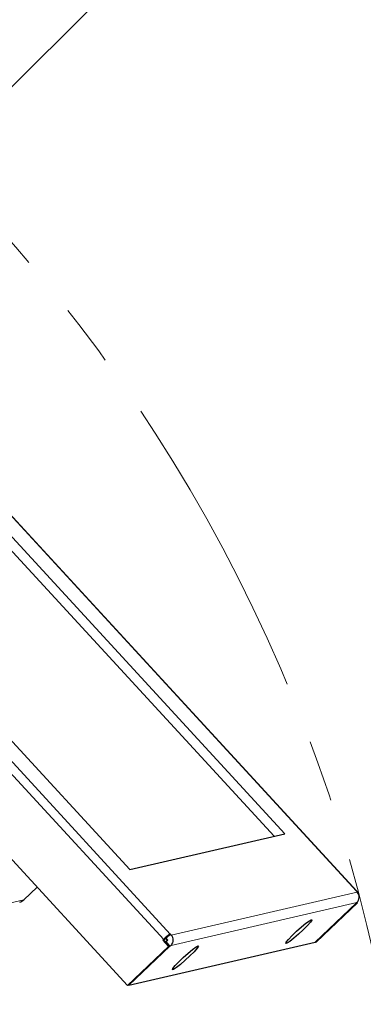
# Paper-space layout 'Sheet2' of a CAD drawing. Header units: millimetres. Extents: x 0 to 1118, y 0 to 864.
# Tile 36 of 79: x 194 to 208, y 708 to 748. Entities that reach past the tile are written whole.
import ezdxf

# ---------------------------------------------------------------- set-up
doc = ezdxf.new("R2010")
doc.units = ezdxf.units.MM
doc.linetypes.add('CENTERX2', pattern=[20.32, 12.7, -2.54, 2.54, -2.54])
doc.styles.add('SLDTEXTSTYLE0', font='TXT', dxfattribs={"width": 0.75})
doc.dimstyles.new('SLDDIMSTYLE7', dxfattribs={"dimtxt": 3.175, "dimasz": 3.302, "dimexe": 0, "dimexo": 0.0625, "dimgap": 0.79375, "dimtad": 0, "dimtih": 1, "dimtoh": 1, "dimdec": 1, "dimlfac": 4, "dimrnd": 1e-09, "dimzin": 12, "dimdsep": 46, "dimtxsty": 'SLDTEXTSTYLE0', "dimsah": 1, "dimcen": 0, "dimadec": 0, "dimazin": 3, "dimtfac": 1, "dimtdec": 3, "dimtofl": 0, "dimtmove": 0, "dimatfit": 3, "dimfxl": 1, "dimfrac": 2, "dimtolj": 1, "dimtzin": 12, "dimarcsym": 0})

# ---------------------------------------------------------------- blocks, each defined once
blk = doc.blocks.new('_D_20')
at = {"color": 7, "linetype": 'Continuous', "lineweight": 0}
for p, q in [((241.569, 764.227), (240.602, 764.227)), ((240.602, 764.227), (240.602, 759.187)), ((252.126, 764.227), (253.093, 764.227)), ((253.093, 764.227), (253.093, 759.187)), ((240.602, 759.187), (241.569, 759.187)), ((253.093, 759.187), (252.126, 759.187)), ((190.691, 742.605), (204.109, 756.022)), ((204.109, 756.022), (212.844, 756.022))]:
    blk.add_line(p, q, dxfattribs=at)
at = {"color": 7, "linetype": 'Continuous', "lineweight": 18}
blk.add_solid([(190.691, 742.605), (193.385, 744.58), (192.667, 745.299)], dxfattribs=at)
at = {"color": 7, "linetype": 'Continuous', "lineweight": 18, "char_height": 3.175, "attachment_point": 1, "style": 'SLDTEXTSTYLE0'}
for s, insert in [('R266.7', (226.507, 763.28)), ('10.50', (241.569, 763.28)), ('APPROXIMATE SWING LIMIT', (212.844, 757.595)), ('FOR TOUCH PANEL CONTROL', (210.459, 752.554))]:
    blk.add_mtext(s, dxfattribs=dict(at, insert=insert))

psp = doc.layouts.new('Sheet2')

# ---------------------------------------------------------------- linework, layer by layer
at = {"color": 7, "linetype": 'Continuous', "lineweight": 18}
for p, q in [((166.544905, 757.713031), (207.876223, 712.753748)), ((200.254207, 710.995733), (158.922889, 755.955015)), ((158.652646, 755.738464), (199.983964, 710.779182)), ((207.900636, 712.714968), (200.297165, 710.96123)), ((189.023816, 711.194281), (194.262792, 712.402649)), ((200.284666, 710.537661), (207.888137, 712.291399))]:
    psp.add_line(p, q, dxfattribs=at)
at = {"color": 7, "linetype": 'Continuous', "lineweight": 25}
for p, q in [((207.882471, 712.753063), (166.551152, 757.712345)), ((168.199039, 755.070165), (204.94248, 715.101473)), ((204.507141, 715.001062), (167.982338, 754.731925)), ((198.502894, 708.892939), (156.699987, 754.365204)), ((198.600073, 713.638599), (161.856632, 753.60729)), ((198.600073, 713.638599), (204.94248, 715.101473)), ((194.262792, 712.402649), (194.804057, 712.91645)), ((207.876223, 712.753748), (207.866951, 712.75161)), ((207.866951, 712.75161), (207.900636, 712.714968)), ((206.180545, 710.663787), (207.861641, 712.259585)), ((207.870914, 712.261724), (206.189817, 710.665925)), ((206.23618, 710.676619), (207.917276, 712.272417)), ((207.852369, 712.257446), (207.888137, 712.291399)), ((207.861641, 712.259585), (207.852369, 712.257446)), ((207.861641, 712.259585), (207.85837, 712.263143)), ((207.870914, 712.261724), (207.864371, 712.26884)), ((207.870914, 712.261724), (207.917276, 712.272417)), ((207.917276, 712.272417), (207.894293, 712.297418)), ((198.558529, 708.905771), (206.180545, 710.663787)), ((199.983964, 710.779182), (199.948196, 710.745229)), ((199.985286, 710.753783), (199.948196, 710.745229)), ((199.948196, 710.745229), (200.18399, 710.488737)), ((199.985286, 710.753783), (200.056822, 710.82169)), ((200.052656, 710.6805), (199.985286, 710.753783)), ((200.124192, 710.748406), (200.052656, 710.6805)), ((200.061929, 710.682639), (200.052656, 710.6805)), ((200.08464, 710.828106), (200.056822, 710.82169)), ((200.124192, 710.748406), (200.056822, 710.82169)), ((200.230353, 710.499431), (200.061929, 710.682639)), ((200.0652, 710.679081), (200.071201, 710.684778)), ((200.080474, 710.686916), (200.071201, 710.684778)), ((200.071201, 710.684778), (200.239625, 710.501569)), ((200.080474, 710.686916), (200.15201, 710.754823)), ((200.248898, 710.503708), (200.080474, 710.686916)), ((200.26348, 710.997872), (200.08464, 710.828106)), ((200.15201, 710.754823), (200.08464, 710.828106)), ((200.124192, 710.748406), (200.15201, 710.754823)), ((200.26348, 710.997872), (200.254207, 710.995733)), ((200.297165, 710.96123), (200.26348, 710.997872)), ((206.186546, 710.669484), (206.189817, 710.665925)), ((206.189817, 710.665925), (206.23618, 710.676619)), ((200.18399, 710.488737), (198.502894, 708.892939)), ((198.549256, 708.903632), (200.230353, 710.499431)), ((200.239625, 710.501569), (198.558529, 708.905771)), ((200.230353, 710.499431), (200.18399, 710.488737)), ((200.248898, 710.503708), (200.239625, 710.501569)), ((200.284666, 710.537661), (200.248898, 710.503708)), ((198.549256, 708.903632), (198.502894, 708.892939)), ((198.555258, 708.909329), (198.558529, 708.905771))]:
    psp.add_line(p, q, dxfattribs=at)
at = {"color": 7, "linetype": 'Continuous', "lineweight": 25, "flags": 128}
for points in [[(207.876223, 712.753748), (207.882953, 712.752338), (207.881178, 712.743152), (207.878845, 712.738672)], [(206.028968, 711.592698), (206.042516, 711.570656), (205.984188, 711.485099), (205.861864, 711.347584), (205.692064, 711.176682), (205.49772, 710.995475), (205.305079, 710.828436), (205.140159, 710.698123), (205.025232, 710.622138), (204.975821, 710.610741), (204.998599, 710.665473), (205.090489, 710.778941), (205.239082, 710.93582), (205.424308, 711.114924), (205.621152, 711.292064), (205.80303, 711.443315), (205.945377, 711.548251), (206.028968, 711.592698)], [(201.392706, 710.523346), (201.406253, 710.501303), (201.347926, 710.415747), (201.225602, 710.278231), (201.055801, 710.10733), (200.861457, 709.926123), (200.668816, 709.759083), (200.503896, 709.628771), (200.38897, 709.552785), (200.339559, 709.541389), (200.362337, 709.59612), (200.454227, 709.709588), (200.602819, 709.866468), (200.788045, 710.045572), (200.984889, 710.222711), (201.166767, 710.373962), (201.309114, 710.478898), (201.392706, 710.523346)]]:
    psp.add_lwpolyline(points, dxfattribs=at)
at = {"color": 7, "linetype": 'CENTERX2', "lineweight": 18}
psp.add_arc((143.545047, 695.458446), 66.675, 5.28075188, 81.19459756, dxfattribs=at)
at = {"color": 7, "linetype": 'Continuous', "lineweight": 25}
for centre, radius, start, end in [((207.678018, 712.509569), 0.302899, 313.9231542, 42.6963852), ((194.012717, 712.665648), 0.362913, 283.0132821, 313.5571062), ((200.938681, 709.86465), 1.322064, 121.1801935, 136.2315599), ((200.074547, 710.75583), 0.302899, 313.9231542, 42.6963852)]:
    psp.add_arc(centre, radius, start, end, dxfattribs=at)

# ---------------------------------------------------------------- dimensions: what is measured, and where the dimension line sits
at = {"color": 7, "linetype": 'Continuous', "lineweight": 18}
dim = psp.add_radius_dim(center=(143.545047, 695.458446), mpoint=(190.691391, 742.604791), text='<>\\PAPPROXIMATE SWING LIMIT\\PFOR TOUCH PANEL CONTROL', dimstyle='SLDDIMSTYLE7', dxfattribs=at)
dim.commit()
dim.dimension.update_dxf_attribs({"geometry": '_D_20', "text_midpoint": (240.283754, 756.66692), "dimtype": 164})

doc.saveas('drawing.dxf')
